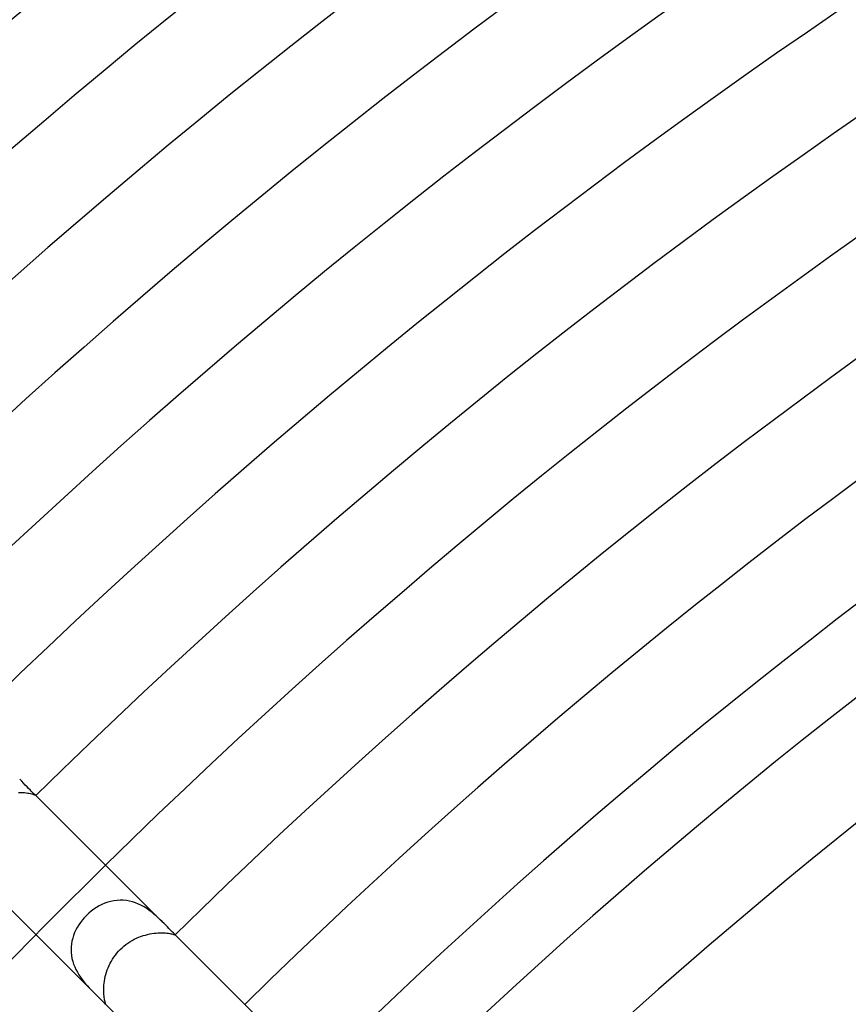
# Model space of a CAD drawing. Header units: millimetres. Extents: x -430 to 430, y -430 to 430.
# Tile 27 of 100: x -175 to -142, y 169 to 209. Entities that reach past the tile are written whole.
import ezdxf

# ---------------------------------------------------------------- set-up
doc = ezdxf.new("R2010")
doc.units = ezdxf.units.MM
doc.layers.add('HIDDEN', color=7, linetype='Continuous')
doc.layers.add('THICK', color=7, linetype='Continuous')

msp = doc.modelspace()

# ---------------------------------------------------------------- linework, layer by layer
at = {"layer": 'HIDDEN'}
for p, q in [((-175.352, 177.603), (-175.27, 177.603)), ((-175.27, 177.603), (-175.191, 177.6)), ((-175.191, 177.6), (-175.117, 177.595)), ((-175.117, 177.595), (-175.047, 177.587)), ((-175.047, 177.587), (-174.982, 177.577)), ((-174.982, 177.577), (-174.923, 177.567)), ((-174.923, 177.567), (-174.87, 177.555)), ((-174.87, 177.555), (-174.823, 177.543)), ((-174.823, 177.543), (-174.781, 177.53)), ((-174.781, 177.53), (-174.745, 177.518)), ((-174.745, 177.518), (-174.715, 177.507)), ((-174.715, 177.507), (-174.691, 177.498)), ((-174.691, 177.498), (-174.673, 177.489)), ((-174.673, 177.489), (-174.66, 177.483)), ((-174.66, 177.483), (-174.652, 177.479)), ((-174.652, 177.479), (-174.65, 177.478)), ((-174.65, 177.478), (-174.65, 177.478)), ((-174.65, 177.478), (-174.65, 177.478)), ((-174.65, 177.478), (-174.65, 177.478)), ((-174.65, 177.478), (-174.65, 177.478)), ((-174.65, 177.478), (-174.65, 177.478)), ((-174.65, 177.478), (-174.65, 177.478)), ((-171.483, 173.201), (-171.607, 173.176)), ((-171.358, 173.217), (-171.483, 173.201)), ((-171.232, 173.223), (-171.358, 173.217)), ((-171.105, 173.22), (-171.232, 173.223)), ((-170.978, 173.207), (-171.105, 173.22)), ((-170.852, 173.185), (-170.978, 173.207)), ((-172.302, 172.855), (-172.406, 172.776)), ((-172.194, 172.927), (-172.302, 172.855)), ((-172.082, 172.992), (-172.194, 172.927)), ((-171.968, 173.05), (-172.082, 172.992)), ((-171.85, 173.1), (-171.968, 173.05)), ((-171.73, 173.143), (-171.85, 173.1)), ((-171.607, 173.176), (-171.73, 173.143)), ((-170.729, 173.154), (-170.852, 173.185)), ((-170.607, 173.114), (-170.729, 173.154)), ((-170.487, 173.065), (-170.607, 173.114)), ((-170.37, 173.009), (-170.487, 173.065)), ((-170.259, 172.948), (-170.37, 173.009)), ((-170.151, 172.881), (-170.259, 172.948)), ((-170.048, 172.81), (-170.151, 172.881)), ((-169.95, 172.736), (-170.048, 172.81)), ((-172.765, 172.42), (-172.839, 172.323)), ((-172.686, 172.513), (-172.765, 172.42)), ((-172.601, 172.601), (-172.686, 172.513)), ((-172.506, 172.691), (-172.601, 172.601)), ((-172.406, 172.776), (-172.506, 172.691)), ((-169.856, 172.659), (-169.95, 172.736)), ((-169.766, 172.582), (-169.856, 172.659)), ((-169.68, 172.504), (-169.766, 172.582)), ((-169.599, 172.427), (-169.68, 172.504)), ((-169.522, 172.351), (-169.599, 172.427)), ((-173.028, 172.013), (-173.078, 171.904)), ((-172.971, 172.12), (-173.028, 172.013)), ((-172.908, 172.223), (-172.971, 172.12)), ((-172.839, 172.323), (-172.908, 172.223)), ((-173.158, 171.68), (-173.186, 171.564)), ((-173.122, 171.793), (-173.158, 171.68)), ((-173.078, 171.904), (-173.122, 171.793)), ((-170.747, 171.586), (-170.659, 171.633)), ((-170.659, 171.633), (-170.571, 171.677)), ((-170.571, 171.677), (-170.481, 171.716)), ((-170.481, 171.716), (-170.39, 171.751)), ((-170.39, 171.751), (-170.299, 171.782)), ((-170.299, 171.782), (-170.207, 171.809)), ((-170.207, 171.809), (-170.117, 171.833)), ((-170.117, 171.833), (-170.027, 171.852)), ((-170.027, 171.852), (-169.938, 171.868)), ((-169.938, 171.868), (-169.851, 171.88)), ((-169.851, 171.88), (-169.766, 171.889)), ((-169.766, 171.889), (-169.683, 171.895)), ((-169.683, 171.895), (-169.604, 171.898)), ((-169.604, 171.898), (-169.529, 171.898)), ((-169.529, 171.898), (-169.458, 171.896)), ((-169.458, 171.896), (-169.39, 171.891)), ((-169.39, 171.891), (-169.328, 171.885)), ((-169.328, 171.885), (-169.27, 171.878)), ((-169.27, 171.878), (-169.218, 171.87)), ((-169.218, 171.87), (-169.172, 171.861)), ((-169.172, 171.861), (-169.131, 171.852)), ((-169.131, 171.852), (-169.095, 171.844)), ((-169.095, 171.844), (-169.065, 171.836)), ((-169.065, 171.836), (-169.041, 171.829)), ((-169.041, 171.829), (-169.022, 171.824)), ((-169.022, 171.824), (-169.008, 171.82)), ((-169.008, 171.82), (-168.999, 171.818)), ((-169, 171.829), (-169.004, 171.832)), ((-168.998, 171.826), (-169, 171.829)), ((-168.999, 171.818), (-168.995, 171.819)), ((-168.996, 171.823), (-168.998, 171.826)), ((-168.995, 171.821), (-168.996, 171.823)), ((-168.994, 171.82), (-168.995, 171.821)), ((-168.995, 171.819), (-168.994, 171.82)), ((-173.219, 171.33), (-173.224, 171.211)), ((-173.224, 171.211), (-173.219, 171.092)), ((-173.207, 171.447), (-173.219, 171.33)), ((-173.186, 171.564), (-173.207, 171.447)), ((-171.293, 171.151), (-171.224, 171.224)), ((-171.224, 171.224), (-171.151, 171.293)), ((-171.151, 171.293), (-171.075, 171.359)), ((-171.075, 171.359), (-170.997, 171.422)), ((-170.997, 171.422), (-170.916, 171.48)), ((-170.916, 171.48), (-170.832, 171.535)), ((-170.832, 171.535), (-170.747, 171.586)), ((-173.219, 171.092), (-173.207, 170.973)), ((-173.207, 170.973), (-173.186, 170.855)), ((-173.186, 170.855), (-173.157, 170.739)), ((-171.587, 170.746), (-171.536, 170.831)), ((-171.536, 170.831), (-171.481, 170.915)), ((-171.481, 170.915), (-171.422, 170.996)), ((-171.422, 170.996), (-171.359, 171.075)), ((-171.359, 171.075), (-171.293, 171.151)), ((-173.157, 170.739), (-173.12, 170.624)), ((-173.12, 170.624), (-173.076, 170.512)), ((-173.076, 170.512), (-173.025, 170.402)), ((-173.025, 170.402), (-172.969, 170.295)), ((-171.751, 170.389), (-171.716, 170.48)), ((-171.716, 170.48), (-171.677, 170.57)), ((-171.677, 170.57), (-171.634, 170.659)), ((-171.634, 170.659), (-171.587, 170.746)), ((-172.969, 170.295), (-172.908, 170.193)), ((-172.908, 170.193), (-172.843, 170.095)), ((-172.843, 170.095), (-172.774, 170)), ((-172.774, 170), (-172.704, 169.909)), ((-171.868, 169.939), (-171.852, 170.027)), ((-171.852, 170.027), (-171.833, 170.117)), ((-171.833, 170.117), (-171.809, 170.207)), ((-171.809, 170.207), (-171.782, 170.298)), ((-171.782, 170.298), (-171.751, 170.389)), ((-172.704, 169.909), (-172.632, 169.823)), ((-172.632, 169.823), (-172.56, 169.742)), ((-172.56, 169.742), (-172.489, 169.664)), ((-172.489, 169.664), (-172.419, 169.591)), ((-171.898, 169.606), (-171.895, 169.684)), ((-171.898, 169.53), (-171.898, 169.606)), ((-171.895, 169.684), (-171.889, 169.767)), ((-171.889, 169.767), (-171.88, 169.852)), ((-171.88, 169.852), (-171.868, 169.939)), ((-172.419, 169.591), (-172.35, 169.521)), ((-171.896, 169.459), (-171.898, 169.53)), ((-171.891, 169.392), (-171.896, 169.459)), ((-171.885, 169.33), (-171.891, 169.392)), ((-171.878, 169.272), (-171.885, 169.33)), ((-171.87, 169.22), (-171.878, 169.272)), ((-171.861, 169.173), (-171.87, 169.22)), ((-171.853, 169.133), (-171.861, 169.173)), ((-171.844, 169.097), (-171.853, 169.133)), ((-171.836, 169.067), (-171.844, 169.097)), ((-171.829, 169.042), (-171.836, 169.067)), ((-171.832, 169.004), (-171.829, 169)), ((-171.824, 169.023), (-171.829, 169.042)), ((-171.829, 169), (-171.826, 168.998)), ((-171.826, 168.998), (-171.823, 168.996)), ((-171.82, 169.008), (-171.824, 169.023)), ((-171.823, 168.996), (-171.821, 168.995)), ((-171.821, 168.995), (-171.82, 168.994)), ((-171.818, 168.999), (-171.82, 169.008)), ((-171.82, 168.994), (-171.819, 168.995)), ((-171.819, 168.995), (-171.818, 168.999))]:
    msp.add_line(p, q, dxfattribs=at)
msp.add_arc((0, 0), 245, 134.53227, 135.46773, dxfattribs=at)
at = {"layer": 'THICK'}
for p, q in [((-175.229, 178.056), (-175.31, 178.138)), ((-175.153, 177.977), (-175.229, 178.056)), ((-175.081, 177.9), (-175.153, 177.977)), ((-175.013, 177.827), (-175.081, 177.9)), ((-174.949, 177.76), (-175.013, 177.827)), ((-174.891, 177.7), (-174.949, 177.76)), ((-174.839, 177.647), (-174.891, 177.7)), ((-174.792, 177.601), (-174.839, 177.647)), ((-174.751, 177.562), (-174.792, 177.601)), ((-174.716, 177.531), (-174.751, 177.562)), ((-174.688, 177.508), (-174.716, 177.531)), ((-174.668, 177.492), (-174.688, 177.508)), ((-174.655, 177.482), (-174.668, 177.492)), ((-174.65, 177.478), (-174.655, 177.482)), ((-169.521, 172.35), (-174.65, 177.478)), ((-172.35, 169.521), (-177.478, 174.65)), ((-169.446, 172.274), (-169.521, 172.35)), ((-169.376, 172.202), (-169.446, 172.274)), ((-169.311, 172.135), (-169.376, 172.202)), ((-169.251, 172.074), (-169.311, 172.135)), ((-169.197, 172.019), (-169.251, 172.074)), ((-169.149, 171.97), (-169.197, 172.019)), ((-169.106, 171.928), (-169.149, 171.97)), ((-169.07, 171.894), (-169.106, 171.928)), ((-169.041, 171.867), (-169.07, 171.894)), ((-169.019, 171.847), (-169.041, 171.867)), ((-169.004, 171.832), (-169.019, 171.847)), ((-163.696, 166.525), (-169.004, 171.832)), ((-172.35, 169.521), (-172.277, 169.449)), ((-172.277, 169.449), (-172.207, 169.381)), ((-172.207, 169.381), (-172.14, 169.316)), ((-172.14, 169.316), (-172.078, 169.256)), ((-172.078, 169.256), (-172.022, 169.201)), ((-172.022, 169.201), (-171.972, 169.151)), ((-171.972, 169.151), (-171.93, 169.107)), ((-171.93, 169.107), (-171.895, 169.071)), ((-171.895, 169.071), (-171.868, 169.041)), ((-171.868, 169.041), (-171.847, 169.019)), ((-171.847, 169.019), (-171.832, 169.004)), ((-166.525, 163.696), (-171.832, 169.004))]:
    msp.add_line(p, q, dxfattribs=at)
for radius, start, end in [(293, 90.39108, 134.60887), (289, 90.38512, 134.61489), (285, 90.40208, 134.59793), (281, 90.40042, 134.59953), (277, 90.41371, 134.5863), (273, 90.4156, 134.58441), (269, 90.42598, 134.57398), (265, 90.43062, 134.56939), (261, 90.43904, 134.56097), (257, 90.44546, 134.55455), (253, 90.45296, 134.54705), (249, 90.46018, 134.53977), (245, 90.46774, 134.53227), (241, 90.47548, 134.52453), (237, 90.4835, 134.51651), (233, 90.49181, 134.5082), (230, 90.49823, 134.50179), (226, 90.50705, 134.49296), (209, 90.5483, 134.45171), (205, 90.55902, 134.44099), (245, 135.46773, 179.53226)]:
    msp.add_arc((0, 0), radius, start, end, dxfattribs=at)

doc.saveas('drawing.dxf')
